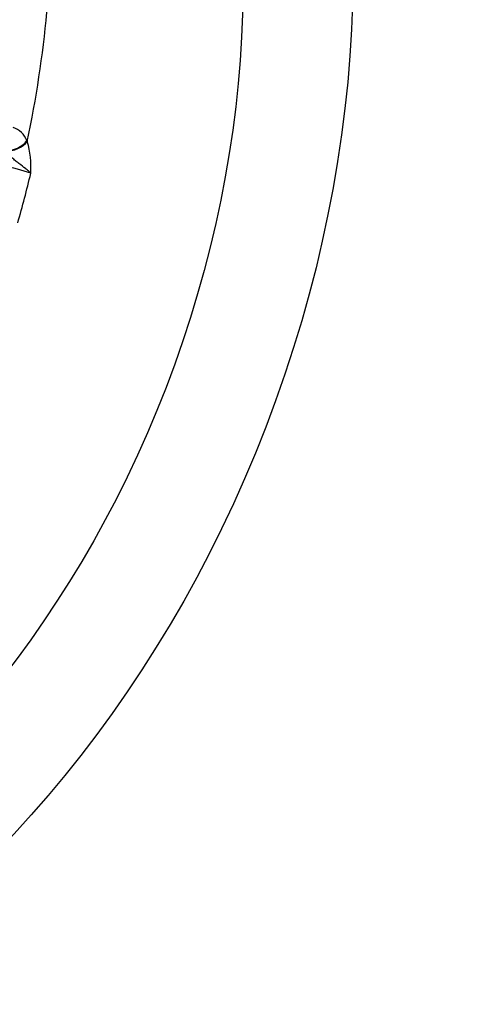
# Model space of a CAD drawing. Header units: millimetres. Extents: x 0 to 1782, y 0 to 1260.
# Tile 11 of 25: x 1305 to 1380, y 205 to 365. Entities that reach past the tile are written whole.
import ezdxf

# ---------------------------------------------------------------- set-up
doc = ezdxf.new("R2010")
doc.units = ezdxf.units.MM
doc.header["$LTSCALE"] = 6
doc.layers.add('CAP355B', color=7, linetype='Continuous')
doc.layers.add('Default', color=7, linetype='Continuous')

# ---------------------------------------------------------------- blocks, each defined once
blk = doc.blocks.new('SE1')
at = {"layer": 'CAP355B', "color": 7, "linetype": 'Continuous'}
blk.add_line((1306.08, 345.69), (1306.13, 345.56), dxfattribs=at)
for centre, radius, start, end in [((1302.55, 344.27), 3.8, 21.9617, 70.487), ((1291.95, 341.41), 14.77, 356.0284, 16.3135), ((1293.53, 300.84), 41.68, 71.5992, 77.864)]:
    blk.add_arc(centre, radius, start, end, dxfattribs=at)
for major_axis in [(60.34, 166.93), (53.17, 147.08)]:
    blk.add_ellipse((1208.38, 353.29), major_axis=major_axis, ratio=0.827748, dxfattribs=at)
for centre, major_axis, ratio, start_param, end_param in [((1177.24, 364.55), (53.17, 147.08), 0.827748, 4.879146, 5.016514), ((1303.61, 346.05), (-2.78, -1.13), 0.602189, 0.944003, 2.370101), ((1303.66, 345.93), (-2.81, -1.06), 0.589875, 0.972805, 2.386678), ((1178.84, 363.97), (53.17, 147.08), 0.827748, 4.795418, 4.848914)]:
    blk.add_ellipse(centre, major_axis=major_axis, ratio=ratio, start_param=start_param, end_param=end_param, dxfattribs=at)
blk.add_open_spline([(1306.69, 340.39), (1306.58, 340.51), (1306.45, 340.63), (1306.16, 340.88), (1306, 341.01), (1305.51, 341.4), (1305.15, 341.67), (1304.58, 342.11), (1304.39, 342.26), (1304, 342.57), (1303.81, 342.74), (1303.45, 343.07), (1303.27, 343.25), (1302.92, 343.6), (1302.76, 343.78), (1302.59, 343.96)], degree=3, knots=[0, 0, 0, 0, 0.125, 0.125, 0.25, 0.25, 0.5, 0.5, 0.625, 0.625, 0.75, 0.75, 0.875, 0.875, 1, 1, 1, 1], dxfattribs=at)

msp = doc.modelspace()

# ---------------------------------------------------------------- block references
at = {"layer": 'Default'}
msp.add_blockref('SE1', (0, 0), dxfattribs=at)

doc.saveas('drawing.dxf')
